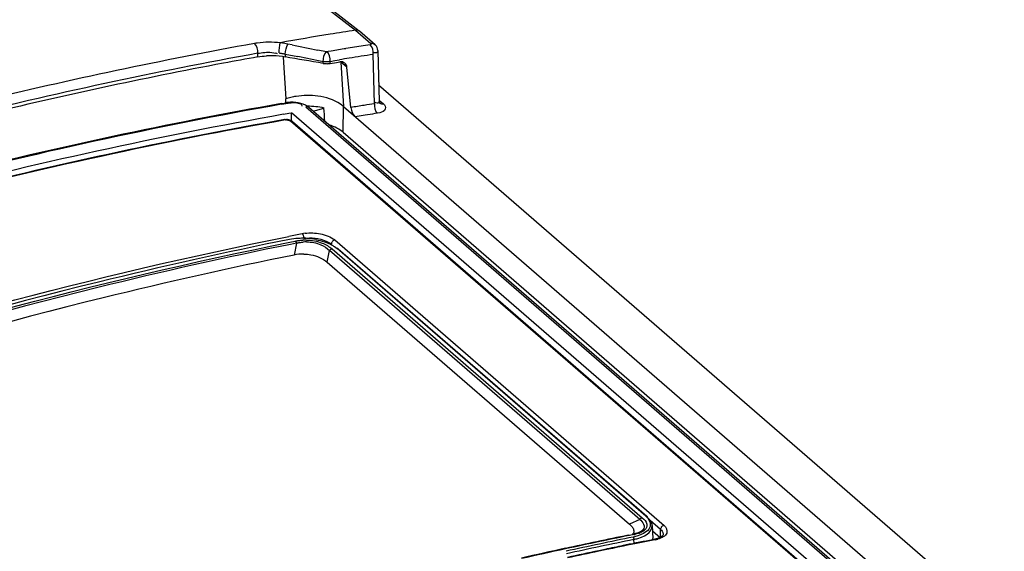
# Model space of a CAD drawing. Header units: inches. Extents: x 0 to 117, y 0 to 83.
# Tile 59 of 64: x 99.491 to 100.545, y 27.577 to 28.146. Entities that reach past the tile are written whole.
import ezdxf

# ---------------------------------------------------------------- set-up
doc = ezdxf.new("R2010")
doc.units = ezdxf.units.IN
doc.header["$LTSCALE"] = 6.431102
doc.header["$MEASUREMENT"] = 0
doc.layers.get('0').update_dxf_attribs({"linetype": 'CONTINUOUS'})

msp = doc.modelspace()

# ---------------------------------------------------------------- linework, layer by layer
at = {"color": 7, "linetype": 'CONTINUOUS'}
for p, q in [((99.7349, 28.2245), (99.8507, 28.1346)), ((99.8548, 28.1337), (99.736, 28.2259)), ((99.8507, 28.1346), (99.8674, 28.1202)), ((99.855, 28.1336), (99.8548, 28.1337)), ((99.8717, 28.1191), (99.855, 28.1335)), ((99.7765, 28.1201), (99.7738, 28.1206)), ((99.7784, 28.1198), (99.7765, 28.1201)), ((99.783, 28.1188), (99.7784, 28.1198)), ((99.8614, 28.1182), (99.8405, 28.1149)), ((99.8666, 28.1191), (99.8614, 28.1182)), ((99.7462, 28.106), (99.7462, 28.1099)), ((99.7611, 28.1108), (99.7657, 28.1099)), ((99.7735, 28.1058), (99.7762, 28.0611)), ((99.7756, 28.1091), (99.7756, 28.1059)), ((99.7756, 28.1091), (99.7892, 28.1064)), ((99.8197, 28.1115), (99.8106, 28.1133)), ((99.8215, 28.1118), (99.8197, 28.1115)), ((99.8249, 28.1123), (99.8215, 28.1118)), ((99.8712, 28.056), (99.8697, 28.1088)), ((99.8746, 28.1129), (99.8761, 28.0585)), ((99.8162, 28.0991), (99.8162, 28.1009)), ((99.8236, 28.1012), (99.8287, 28.1021)), ((99.8236, 28.099), (99.8236, 28.1012)), ((99.8236, 28.099), (99.8306, 28.1002)), ((99.8287, 28.1021), (99.8338, 28.1029)), ((99.8306, 28.1002), (99.8342, 28.1008)), ((99.8351, 28.1004), (99.838, 28.0528)), ((99.8417, 28.0951), (99.8351, 28.1004)), ((99.846, 28.052), (99.8417, 28.0951)), ((99.8756, 28.076), (105.5463, 23.1651)), ((99.7715, 28.0561), (99.7748, 28.0567)), ((99.7717, 28.0553), (99.7789, 28.0566)), ((99.7748, 28.0567), (99.7773, 28.0571)), ((99.7761, 28.0572), (99.7762, 28.0611)), ((99.7772, 28.0571), (99.7773, 28.0571)), ((99.7841, 28.0576), (99.7813, 28.0576)), ((99.7934, 28.054), (99.7933, 28.0534)), ((99.7994, 28.0531), (99.7972, 28.0544)), ((99.7977, 28.0527), (101.0706, 26.9503)), ((99.801, 28.0519), (99.7994, 28.0531)), ((99.838, 28.0528), (99.8347, 28.0555)), ((99.8376, 28.0255), (99.838, 28.0528)), ((99.838, 28.0528), (101.1163, 26.9457)), ((99.8628, 28.0547), (99.86, 28.0542)), ((99.8712, 28.056), (99.8628, 28.0547)), ((99.8767, 28.0592), (99.8807, 28.0557)), ((99.7737, 28.0446), (99.7794, 28.0457)), ((99.7794, 28.0457), (99.7824, 28.0462)), ((99.7823, 28.0369), (99.7824, 28.0462)), ((101.0479, 26.9503), (99.7824, 28.0462)), ((101.0739, 26.9495), (99.801, 28.0519)), ((99.801, 28.0519), (99.801, 28.0519)), ((99.8055, 28.048), (99.8171, 28.0513)), ((99.8611, 28.0436), (99.8505, 28.0419)), ((99.8637, 28.044), (99.8611, 28.0436)), ((99.877, 28.0463), (99.8743, 28.0457)), ((99.7758, 28.0385), (99.7764, 28.0386)), ((101.0341, 26.9523), (99.7812, 28.0374)), ((99.7833, 28.0369), (101.0363, 26.9518)), ((99.8376, 28.0255), (101.1112, 26.9225)), ((99.7807, 27.9079), (99.7863, 27.909)), ((99.7876, 27.9068), (99.7812, 27.9055)), ((99.7876, 27.9068), (99.785, 27.8941)), ((99.8175, 27.9083), (99.8215, 27.9068)), ((99.8287, 27.9102), (100.1811, 27.605)), ((99.8204, 27.8866), (99.8229, 27.8989)), ((100.155, 27.6114), (99.8229, 27.8989)), ((99.8257, 27.9007), (100.1577, 27.6131)), ((99.8282, 27.9032), (99.8311, 27.9011)), ((100.1615, 27.6149), (99.8311, 27.9011)), ((99.8322, 27.9008), (100.1626, 27.6147)), ((99.8204, 27.8866), (100.144, 27.6063)), ((100.155, 27.6114), (100.144, 27.6063)), ((100.1653, 27.6115), (100.1631, 27.6138)), ((100.167, 27.6092), (100.1653, 27.6115)), ((100.1773, 27.6006), (100.1663, 27.6102)), ((100.1588, 27.6004), (100.1574, 27.5992)), ((100.1683, 27.6049), (100.1691, 27.5908)), ((100.1773, 27.5915), (100.1773, 27.6006)), ((100.1427, 27.5944), (100.1455, 27.595)), ((100.1455, 27.595), (100.1473, 27.5953)), ((100.1505, 27.5961), (100.1473, 27.5953)), ((100.1483, 27.5967), (100.1474, 27.5954)), ((100.1521, 27.5935), (100.1479, 27.5924)), ((100.149, 27.5855), (100.1487, 27.5899)), ((100.1533, 27.597), (100.1505, 27.5961)), ((100.154, 27.5966), (100.1506, 27.5956)), ((100.1557, 27.5947), (100.1521, 27.5935)), ((100.153, 27.5909), (100.1569, 27.5923)), ((100.1548, 27.5977), (100.1533, 27.597)), ((100.1574, 27.5992), (100.1548, 27.5977)), ((100.1569, 27.5923), (100.1602, 27.5939)), ((100.1694, 27.5892), (100.1571, 27.5867)), ((100.1602, 27.5939), (100.1631, 27.5957)), ((100.1686, 27.599), (100.1773, 27.5915)), ((100.1717, 27.5896), (100.1694, 27.5892)), ((100.1706, 27.59), (100.1706, 27.59)), ((100.1799, 27.5972), (100.1802, 27.5956)), ((100.1802, 27.5956), (100.1802, 27.5954)), ((100.1178, 27.5793), (100.1112, 27.5779)), ((100.1179, 27.5787), (100.1113, 27.5773)), ((100.1439, 27.5847), (100.1373, 27.5833)), ((100.1476, 27.5854), (100.1439, 27.5847)), ((100.1496, 27.5858), (100.1476, 27.5854)), ((100.157, 27.5873), (100.1496, 27.5858)), ((100.1571, 27.5867), (100.1497, 27.5852))]:
    msp.add_line(p, q, dxfattribs=at)
for points in [[(99.7738, 28.1206), (99.773, 28.1207), (99.7721, 28.1209), (99.7712, 28.121), (99.7703, 28.1211)], [(99.8674, 28.1202), (99.8675, 28.12), (99.8676, 28.1199), (99.8676, 28.1197), (99.8676, 28.1196), (99.8675, 28.1195), (99.8674, 28.1193), (99.8672, 28.1192), (99.8669, 28.1191), (99.8666, 28.1191)], [(99.8746, 28.1129), (99.8744, 28.1145), (99.874, 28.116), (99.8732, 28.1174), (99.8723, 28.1186), (99.8717, 28.1191)], [(99.769, 28.1103), (99.7698, 28.1101), (99.7705, 28.11), (99.7713, 28.1099), (99.772, 28.1098), (99.7727, 28.1097), (99.7735, 28.1095), (99.7742, 28.1094), (99.7749, 28.1092), (99.7756, 28.1091)], [(99.8196, 28.1007), (99.8187, 28.1007), (99.8179, 28.1007), (99.8171, 28.1008), (99.8162, 28.1009)], [(99.8162, 28.0991), (99.8171, 28.099), (99.8179, 28.0989), (99.8187, 28.0988), (99.8196, 28.0988), (99.8204, 28.0987), (99.8213, 28.0988), (99.8221, 28.0988), (99.8228, 28.0989), (99.8236, 28.099)], [(99.8236, 28.1012), (99.8228, 28.101), (99.8221, 28.1009), (99.8213, 28.1008), (99.8204, 28.1007), (99.8196, 28.1007)], [(99.7813, 28.0576), (99.7787, 28.0574), (99.7772, 28.0571)], [(99.7773, 28.0571), (99.7778, 28.0571), (99.7783, 28.0569), (99.7789, 28.0566)], [(99.7972, 28.0544), (99.7949, 28.0554), (99.7923, 28.0563), (99.7896, 28.0569), (99.7868, 28.0573), (99.7841, 28.0576)], [(99.801, 28.0519), (99.8006, 28.0522), (99.8, 28.0525), (99.7993, 28.0527), (99.7985, 28.0528), (99.7977, 28.0527)], [(99.8766, 28.0567), (99.8767, 28.0566), (99.8766, 28.0567), (99.8765, 28.057), (99.8763, 28.0575), (99.8762, 28.0581), (99.8761, 28.0585)], [(99.7771, 28.0386), (99.7756, 28.039), (99.7747, 28.0389)], [(99.7758, 28.0385), (99.7754, 28.0387), (99.7751, 28.0389), (99.7748, 28.0389), (99.7747, 28.0389)], [(99.7834, 28.0369), (99.7826, 28.0374), (99.7816, 28.038), (99.7806, 28.0384), (99.7794, 28.0387), (99.7781, 28.0389), (99.7769, 28.039)], [(99.7771, 28.0386), (99.7777, 28.0386), (99.7784, 28.0385), (99.7791, 28.0383), (99.7797, 28.0382), (99.7802, 28.038), (99.7807, 28.0377), (99.7812, 28.0374)], [(99.7812, 28.0374), (99.7816, 28.0374), (99.782, 28.0374), (99.7825, 28.0373), (99.783, 28.0371), (99.7833, 28.0369)], [(99.7937, 27.9169), (99.7941, 27.9166), (99.7944, 27.9162), (99.7947, 27.9156), (99.7949, 27.915), (99.7951, 27.9144)], [(99.7863, 27.909), (99.7865, 27.9089), (99.7866, 27.9087), (99.7868, 27.9085), (99.7869, 27.9083), (99.7871, 27.908), (99.7872, 27.9077), (99.7874, 27.9074), (99.7875, 27.9071), (99.7876, 27.9068)], [(99.7951, 27.9144), (99.7953, 27.9137), (99.7954, 27.9131), (99.7954, 27.9124), (99.7954, 27.9118)], [(99.8287, 27.9102), (99.828, 27.91), (99.8273, 27.9096), (99.8267, 27.9092), (99.8262, 27.9087), (99.8258, 27.9081), (99.8254, 27.9076), (99.8252, 27.907), (99.825, 27.9064), (99.825, 27.9057)], [(99.8257, 27.9007), (99.8252, 27.9006), (99.8248, 27.9004), (99.8245, 27.9002), (99.8242, 27.9), (99.8239, 27.8998), (99.8236, 27.8996), (99.8234, 27.8994), (99.8232, 27.8992), (99.8229, 27.8989)], [(99.8326, 27.8999), (99.8326, 27.9002), (99.8325, 27.9004), (99.8324, 27.9006), (99.8323, 27.9008), (99.8321, 27.9009), (99.8319, 27.901), (99.8316, 27.9011), (99.8314, 27.9011), (99.8311, 27.9011)], [(100.1577, 27.6131), (100.1572, 27.613), (100.1568, 27.6129), (100.1565, 27.6127), (100.1562, 27.6125), (100.1559, 27.6123), (100.1557, 27.6121), (100.1554, 27.6119), (100.1552, 27.6116), (100.155, 27.6114)], [(100.1615, 27.6149), (100.1618, 27.615), (100.162, 27.615), (100.1623, 27.6149), (100.1625, 27.6148), (100.1627, 27.6147), (100.1628, 27.6145), (100.1629, 27.6143), (100.163, 27.614), (100.1631, 27.6138)], [(100.1811, 27.605), (100.1803, 27.6048), (100.1796, 27.6045), (100.179, 27.604), (100.1785, 27.6035), (100.1781, 27.603), (100.1778, 27.6024), (100.1775, 27.6018), (100.1774, 27.6012), (100.1773, 27.6006)], [(100.1488, 27.5952), (100.1486, 27.5953), (100.1484, 27.5954), (100.1482, 27.5955), (100.1481, 27.5955), (100.1479, 27.5955), (100.1477, 27.5955), (100.1476, 27.5955), (100.1474, 27.5954), (100.1473, 27.5953)], [(100.1479, 27.5924), (100.148, 27.5922), (100.1482, 27.592), (100.1483, 27.5918), (100.1484, 27.5915), (100.1485, 27.5912), (100.1486, 27.5909), (100.1487, 27.5905), (100.1487, 27.5902), (100.1487, 27.5899)], [(100.1802, 27.5956), (100.1802, 27.5955), (100.1802, 27.595), (100.1798, 27.5943), (100.1791, 27.5935), (100.1778, 27.5926), (100.1761, 27.5917), (100.1739, 27.5908), (100.1712, 27.5901), (100.1706, 27.59)], [(100.1717, 27.5896), (100.1713, 27.5899), (100.171, 27.59), (100.1706, 27.59)]]:
    msp.add_lwpolyline(points, dxfattribs=at)
for centre, radius, start, end in [((100.6322, 23.2398), 4.9569, 99.3884, 100.0133), ((100.6237, 23.291), 4.9049, 99.0673, 99.3875), ((100.646, 23.1215), 5.0798, 100.2417, 103.6387), ((99.7588, 28.0282), 0.0935, 98.0724, 99.8939), ((102.1445, 39.8432), 11.9598, 258.61175, 258.7466), ((100.6511, 23.1035), 5.0875, 100.2455, 104.0058), ((100.627, 23.2221), 4.9627, 100.2231, 100.6539), ((99.7601, 28.0198), 0.0874, 90.8493, 93.0145), ((99.7602, 28.0132), 0.094, 82.3906, 90.8218), ((99.7588, 28.0842), 0.0266, 70.9648, 74.9194), ((99.7606, 28.0156), 0.0915, 80.52, 82.4239), ((97.366, 16.1225), 12.2264, 78.43928, 78.56867), ((100.6452, 23.1092), 5.0699, 99.1329, 99.3114), ((100.6322, 23.3021), 4.8667, 99.0137, 99.3192), ((100.6502, 23.1041), 5.083, 100.6647, 103.633), ((100.6346, 23.2872), 4.8819, 99.3191, 99.4411), ((99.7992, 27.9908), 0.074, 99.3991, 103.8374), ((99.8001, 27.9856), 0.0792, 82.431, 99.4135), ((100.6819, 22.9257), 5.2098, 100.0627, 104.5504), ((100.6696, 22.9767), 5.1582, 100.0269, 104.1148), ((99.7971, 27.999), 0.0656, 103.8148, 108.6616), ((100.6176, 23.3014), 4.8128, 99.0576, 99.2262), ((100.6638, 23.0117), 5.111, 100.0292, 104.5948), ((100.3608, 24.9611), 3.1228, 98.9624, 99.1596), ((100.6603, 23.0381), 5.0781, 100.0315, 104.5652), ((100.656, 23.0547), 5.0615, 100.0267, 104.1317), ((100.7632, 23.0167), 4.9952, 101.1905, 101.3578), ((99.802, 27.8738), 0.0439, 96.7932, 100.8321), ((99.7935, 27.8399), 0.0721, 93.2795, 100.6953), ((99.7937, 27.8375), 0.0745, 89.7302, 93.3507), ((99.7936, 27.8353), 0.0768, 86.0831, 89.6988), ((99.7974, 27.8581), 0.052, 89.1267, 93.3484), ((99.7986, 27.8673), 0.0409, 90.2359, 95.1907), ((99.7935, 27.8322), 0.0799, 79.1471, 86.1135), ((99.7948, 27.8457), 0.0494, 89.1532, 101.4666), ((101.1418, 22.6538), 5.0406, 101.4323, 102.2119), ((101.1432, 22.6541), 5.0401, 101.3795, 102.2278), ((101.1788, 22.5403), 5.1563, 101.533, 102.3472), ((101.1768, 22.5451), 5.1484, 101.5191, 102.3377), ((100.1386, 27.6395), 0.0506, 281.515, 286.5095), ((100.1397, 27.6403), 0.0461, 281.3568, 283.7565), ((100.144, 27.6258), 0.031, 288.9347, 291.9299), ((101.14, 22.6897), 4.9952, 101.1905, 101.3502), ((100.1608, 27.5903), 0.00827, 355.3217, 3.2168), ((100.1644, 27.6255), 0.0366, 281.4361, 285.9629), ((101.153, 22.6019), 5.0938, 102.2115, 102.754), ((101.155, 22.5994), 5.096, 102.2273, 102.7694), ((101.1469, 22.6562), 5.0295, 101.579, 101.807), ((101.1469, 22.6609), 5.0243, 101.4473, 101.8182), ((101.1532, 22.6259), 5.0604, 101.8837, 102.2712), ((101.1544, 22.625), 5.061, 101.8948, 102.2823)]:
    msp.add_arc(centre, radius, start, end, dxfattribs=at)
for centre, major_axis, ratio, start_param, end_param in [((99.3866, 23.3013), (7.4674, -1.676), 0.626117, 1.65341, 1.6588), ((99.7987, 28.0306), (0.0453, 0), 0.500701, 7.433875, 7.845467), ((99.793, 27.6048), (-0.0125, 0.7455), 0.052847, -0.952575, -0.929448), ((99.7984, 28.0141), (0.0453, 0), 0.500701, 0.524556, 1.01216)]:
    msp.add_ellipse(centre, major_axis=major_axis, ratio=ratio, start_param=start_param, end_param=end_param, dxfattribs=at)
for points, knots in [([(98.4937, 27.8709), (98.5953, 27.9133), (98.9956, 28.0677), (99.4138, 28.1771), (99.7288, 28.2274)], [0, 0, 0, 0, 0.256523, 1, 1, 1, 1]), ([(99.8547, 28.1335), (99.8541, 28.134), (99.8528, 28.1346), (99.8514, 28.1348), (99.8507, 28.1346)], [0, 0, 0, 0, 0.499971, 1, 1, 1, 1]), ([(99.8715, 28.119), (99.8709, 28.1194), (99.8696, 28.1202), (99.8681, 28.1203), (99.8674, 28.1202)], [0, 0, 0, 0, 0.497908, 1, 1, 1, 1]), ([(99.8749, 28.113), (99.8751, 28.1123), (99.8742, 28.1098), (99.8716, 28.1103), (99.8702, 28.1104)], [0, 0, 0, 0, 0.331872, 1, 1, 1, 1]), ([(99.8393, 28.0994), (99.8385, 28.1), (99.8369, 28.1008), (99.8351, 28.1009), (99.8342, 28.1008)], [0, 0, 0, 0, 0.4975, 1, 1, 1, 1]), ([(99.8417, 28.0951), (99.8416, 28.096), (99.8411, 28.0976), (99.8399, 28.0989), (99.8393, 28.0994)], [0, 0, 0, 0, 0.49944, 1, 1, 1, 1]), ([(99.7909, 28.0563), (99.7915, 28.0561), (99.7927, 28.0557), (99.7934, 28.0545), (99.7934, 28.054)], [0, 0, 0, 0, 0.568507, 1, 1, 1, 1]), ([(99.8764, 28.0585), (99.8766, 28.0579), (99.8754, 28.0557), (99.873, 28.0569), (99.8717, 28.0573)], [0, 0, 0, 0, 0.282933, 1, 1, 1, 1]), ([(99.8767, 28.0569), (99.8773, 28.0564), (99.8786, 28.0557), (99.8801, 28.0556), (99.8807, 28.0557)], [0, 0, 0, 0, 0.516944, 1, 1, 1, 1]), ([(99.8807, 28.0557), (99.8822, 28.0545), (99.8845, 28.0492), (99.8793, 28.0469), (99.877, 28.0463)], [0, 0, 0, 0, 0.45376, 1, 1, 1, 1]), ([(98.953, 27.6762), (99.0213, 27.7018), (99.2918, 27.7974), (99.5698, 27.872), (99.7794, 27.9141)], [0, 0, 0, 0, 0.254394, 1, 1, 1, 1]), ([(99.7812, 27.9055), (99.7122, 27.8916), (99.4327, 27.8288), (99.1585, 27.7429), (98.9563, 27.6668)], [0, 0, 0, 0, 0.245748, 1, 1, 1, 1]), ([(98.9565, 27.6697), (99.0247, 27.6953), (99.2944, 27.7908), (99.5716, 27.8656), (99.7807, 27.9079)], [0, 0, 0, 0, 0.254372, 1, 1, 1, 1]), ([(99.7801, 27.9108), (99.7116, 27.897), (99.4343, 27.8349), (99.1621, 27.7501), (98.9614, 27.675)], [0, 0, 0, 0, 0.245775, 1, 1, 1, 1]), ([(99.7863, 27.909), (99.7876, 27.9093), (99.7903, 27.9097), (99.793, 27.91), (99.7943, 27.91)], [0, 0, 0, 0, 0.489849, 1, 1, 1, 1]), ([(99.7876, 27.9068), (99.7888, 27.9071), (99.7912, 27.9076), (99.7936, 27.9079), (99.7949, 27.908)], [0, 0, 0, 0, 0.48749, 1, 1, 1, 1]), ([(99.7954, 27.9118), (99.8033, 27.9132), (99.8142, 27.9121), (99.8233, 27.9071), (99.825, 27.9057)], [0, 0, 0, 0, 0.78765, 1, 1, 1, 1]), ([(99.8215, 27.9068), (99.8227, 27.9063), (99.825, 27.9052), (99.8272, 27.9039), (99.8282, 27.9032)], [0, 0, 0, 0, 0.519291, 1, 1, 1, 1]), ([(99.7956, 27.8951), (99.7981, 27.8951), (99.8069, 27.8943), (99.8157, 27.8907), (99.8204, 27.8866)], [0, 0, 0, 0, 0.28862, 1, 1, 1, 1]), ([(99.785, 27.8941), (99.7167, 27.8803), (99.4397, 27.8181), (99.168, 27.7332), (98.9675, 27.6581)], [0, 0, 0, 0, 0.245776, 1, 1, 1, 1]), ([(100.1615, 27.6149), (100.1645, 27.6123), (100.1698, 27.6022), (100.16, 27.5964), (100.1557, 27.5947)], [0, 0, 0, 0, 0.464018, 1, 1, 1, 1]), ([(100.1577, 27.6131), (100.1598, 27.6113), (100.1641, 27.6074), (100.1621, 27.6013), (100.1603, 27.5998)], [0, 0, 0, 0, 0.547537, 1, 1, 1, 1]), ([(100.144, 27.6063), (100.1451, 27.6054), (100.1469, 27.6036), (100.1482, 27.6013), (100.1485, 27.6002)], [0, 0, 0, 0, 0.54198, 1, 1, 1, 1]), ([(100.1485, 27.6002), (100.1487, 27.5996), (100.1488, 27.5984), (100.1485, 27.5973), (100.1483, 27.5967)], [0, 0, 0, 0, 0.501373, 1, 1, 1, 1]), ([(100.1603, 27.5998), (100.1597, 27.5993), (100.1581, 27.5983), (100.1564, 27.5975), (100.1555, 27.5971)], [0, 0, 0, 0, 0.46745, 1, 1, 1, 1]), ([(100.1683, 27.6048), (100.1683, 27.6056), (100.168, 27.6071), (100.1673, 27.6085), (100.167, 27.6092)], [0, 0, 0, 0, 0.482142, 1, 1, 1, 1]), ([(100.1811, 27.605), (100.1833, 27.6031), (100.1867, 27.5946), (100.1782, 27.5914), (100.1745, 27.5903)], [0, 0, 0, 0, 0.436858, 1, 1, 1, 1]), ([(100.1773, 27.6006), (100.1779, 27.6001), (100.1789, 27.599), (100.1797, 27.5978), (100.1799, 27.5972)], [0, 0, 0, 0, 0.536252, 1, 1, 1, 1])]:
    msp.add_open_spline(points, degree=3, knots=knots, dxfattribs=at)
for points in [[(99.7462, 28.1099), (99.7465, 28.1135), (99.7457, 28.1181), (99.7428, 28.1203)], [(99.7703, 28.1211), (99.7622, 28.122), (99.7538, 28.1219), (99.7457, 28.1208)], [(99.769, 28.1103), (99.7694, 28.1139), (99.7697, 28.1175), (99.7703, 28.1211)], [(99.7756, 28.1091), (99.776, 28.1127), (99.7765, 28.1166), (99.7784, 28.1198)], [(99.8697, 28.1088), (99.8701, 28.1123), (99.8693, 28.1167), (99.8666, 28.1191)], [(99.7462, 28.1099), (99.7511, 28.1107), (99.7562, 28.1113), (99.7611, 28.1108)], [(99.7462, 28.106), (99.7493, 28.1066), (99.7524, 28.1069), (99.7555, 28.1071)], [(99.8162, 28.1009), (99.8166, 28.1046), (99.8167, 28.1093), (99.8197, 28.1115)], [(99.8236, 28.1012), (99.824, 28.1049), (99.823, 28.1098), (99.8197, 28.1115)], [(99.8347, 28.0555), (99.8277, 28.0604), (99.819, 28.063), (99.8105, 28.0641)], [(99.7789, 28.0566), (99.7828, 28.0573), (99.7871, 28.0575), (99.7909, 28.0563)], [(99.8712, 28.056), (99.8707, 28.0524), (99.8715, 28.048), (99.8742, 28.0457)], [(99.846, 28.052), (99.8464, 28.0483), (99.8477, 28.0443), (99.8505, 28.0419)], [(99.7968, 27.9174), (99.8022, 27.9181), (99.8078, 27.9178), (99.8132, 27.9168)], [(99.8132, 27.9168), (99.8187, 27.9157), (99.8244, 27.9138), (99.8287, 27.9102)], [(99.7982, 27.9101), (99.8039, 27.91), (99.8098, 27.909), (99.8152, 27.9069)], [(99.7984, 27.9082), (99.8036, 27.9082), (99.809, 27.9072), (99.8137, 27.9051)], [(99.8085, 27.9106), (99.8115, 27.9101), (99.8145, 27.9093), (99.8175, 27.9083)], [(99.8137, 27.9051), (99.8171, 27.9036), (99.8204, 27.9016), (99.8229, 27.8989)], [(99.8152, 27.9069), (99.819, 27.9054), (99.8226, 27.9033), (99.8257, 27.9007)], [(100.155, 27.6114), (100.1581, 27.6091), (100.1615, 27.6032), (100.1588, 27.6004)], [(100.1631, 27.5957), (100.1659, 27.5978), (100.1685, 27.6013), (100.1683, 27.6048)]]:
    msp.add_open_spline(points, degree=3, dxfattribs=at)

doc.saveas('drawing.dxf')
